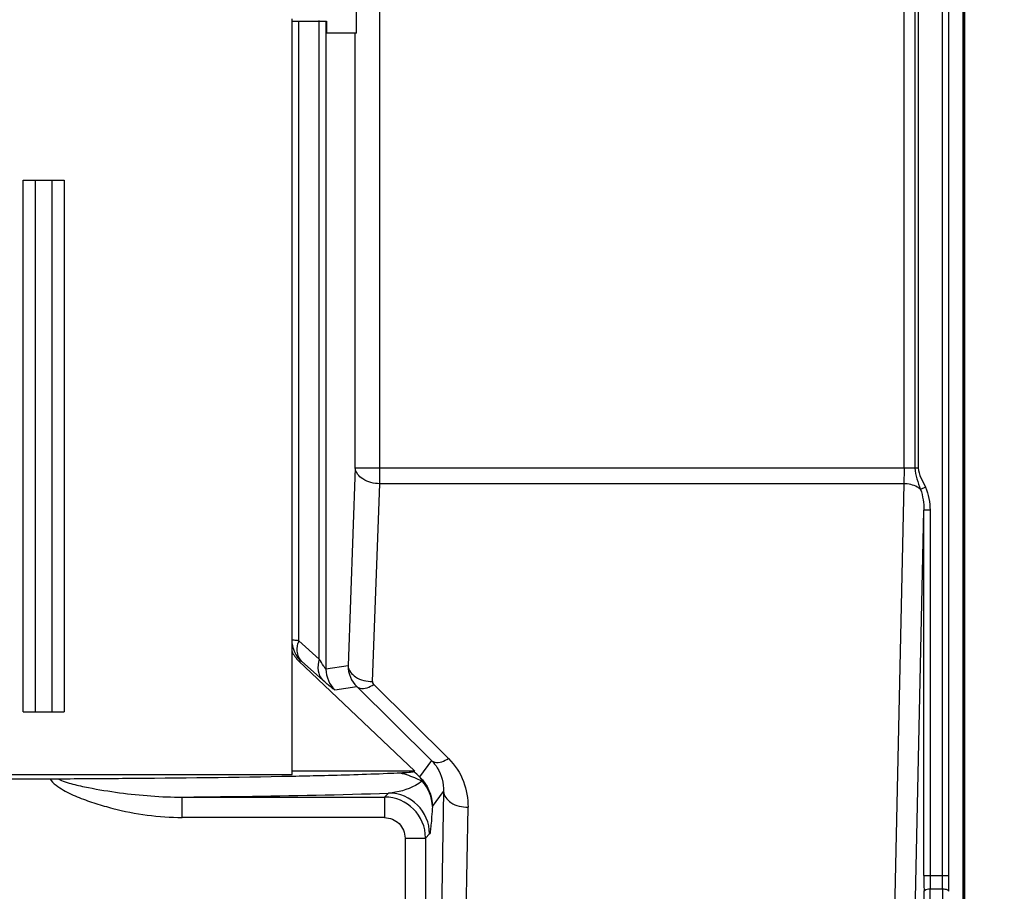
# Model space of a CAD drawing. Header units: inches. Extents: x 0 to 117, y 0 to 83.
# Tile 66 of 75: x 80.31 to 85.05, y 31.8 to 35.99. Entities that reach past the tile are written whole.
import ezdxf

# ---------------------------------------------------------------- set-up
doc = ezdxf.new("R2010")
doc.units = ezdxf.units.IN
doc.header["$LTSCALE"] = 6.431102
doc.header["$MEASUREMENT"] = 0
doc.layers.get('0').update_dxf_attribs({"linetype": 'CONTINUOUS'})
doc.styles.get("Standard").update_dxf_attribs({"font": 'txt', "width": 0.8})
doc.dimstyles.new('DIMSTYLE_1', dxfattribs={"dimtxt": 0.78125, "dimasz": 0.75, "dimexe": 0.18, "dimexo": 0.0625, "dimgap": 0.09, "dimtad": 1, "dimdec": 0, "dimzin": 4, "dimdsep": 46, "dimtxsty": 'STANDARD', "dimblk": '_FILLED', "dimblk1": '_FILLED', "dimblk2": '_FILLED', "dimcen": 0.09, "dimadec": 0, "dimazin": 0, "dimtfac": 1, "dimtdec": 0, "dimtofl": 0, "dimtmove": 0, "dimatfit": 3, "dimldrblk": '_FILLED', "dimfxl": 1, "dimtolj": 1, "dimtzin": 4, "dimarcsym": 0})

# ---------------------------------------------------------------- blocks, each defined once
blk = doc.blocks.new('_FILLED')
at = {"color": 0, "linetype": 'BYBLOCK'}
blk.add_solid([(0, 0), (-1, 0.1333), (-1, -0.1333)], dxfattribs=at)
blk = doc.blocks.new('*D12')
at = {"color": 7, "linetype": 'CONTINUOUS'}
for p, q in [((84.546, 55.0213), (88.1414, 55.0213)), ((87.5164, 55.0213), (87.5164, 42.7378)), ((87.5164, 30.4544), (87.5164, 42.7378)), ((84.546, 30.4544), (88.1414, 30.4544))]:
    blk.add_line(p, q, dxfattribs=at)
at = {"color": 7, "linetype": 'CONTINUOUS', "xscale": 0.75, "yscale": 0.75, "zscale": 0.75}
for p, rotation in [((87.5164, 55.0213), 90), ((87.5164, 30.4544), 270)]:
    blk.add_blockref('_FILLED', p, dxfattribs=dict(at, rotation=rotation))

msp = doc.modelspace()

# ---------------------------------------------------------------- linework, layer by layer
at = {"color": 7, "linetype": 'CONTINUOUS'}
for p, q in [((84.8536, 53.9502), (84.8536, 31.0891)), ((84.7559, 31.8717), (84.7559, 53.6053)), ((84.7854, 31.8717), (84.7854, 53.6053)), ((81.9344, 35.9261), (81.9344, 51.6945)), ((84.8585, 30.2446), (84.8585, 37.7812)), ((84.8635, 30.2394), (84.8635, 37.4981)), ((82.0466, 33.7571), (82.0466, 36.805)), ((84.5702, 33.833), (84.5702, 36.8052)), ((84.6227, 36.805), (84.6227, 33.833)), ((84.6384, 36.8049), (84.6384, 33.833)), ((81.6243, 32.3577), (81.6243, 35.994)), ((81.6243, 35.9838), (81.79, 35.9838)), ((81.6562, 33.0009), (81.6562, 35.9838)), ((81.7555, 32.9129), (81.7555, 35.9864)), ((81.7875, 35.9849), (81.7875, 32.864)), ((81.79, 35.9838), (81.79, 35.9261)), ((81.9344, 35.9261), (81.79, 35.9261)), ((81.9286, 33.833), (81.9286, 35.9261)), ((80.3298, 35.2181), (80.5266, 35.2181)), ((80.3298, 32.6591), (80.3298, 35.2181)), ((80.3888, 32.6591), (80.3888, 35.2181)), ((80.4676, 35.2181), (80.4676, 32.6591)), ((80.5266, 35.2181), (80.5266, 32.6591)), ((81.9286, 33.833), (81.8937, 32.8803)), ((81.9286, 33.833), (84.6384, 33.833)), ((82.0117, 32.8044), (82.0466, 33.7571)), ((84.5689, 33.7571), (82.0466, 33.7571)), ((84.5689, 33.7571), (84.5236, 31.699)), ((84.6738, 33.74), (84.6493, 33.7292)), ((84.622, 31.6357), (84.6658, 33.6292)), ((84.6954, 33.6292), (84.6658, 33.6292)), ((84.6658, 31.8717), (84.6658, 33.6292)), ((84.6954, 33.6292), (84.6954, 31.8717)), ((81.7555, 32.9129), (81.6562, 33.0009)), ((81.6558, 32.9046), (81.6671, 32.9042)), ((81.6558, 32.9046), (82.2147, 32.3742)), ((81.6711, 32.901), (81.7704, 32.813)), ((81.8937, 32.8803), (81.7875, 32.864)), ((81.8304, 32.7641), (81.9361, 32.7803)), ((81.9361, 32.7803), (82.2961, 32.4243)), ((82.3774, 32.434), (82.0173, 32.79)), ((80.3298, 32.6591), (80.5266, 32.6591)), ((82.2961, 32.4243), (82.2382, 32.3461)), ((82.2147, 32.3742), (81.6243, 32.3742)), ((82.2104, 32.371), (82.2147, 32.3742)), ((76.6967, 32.3577), (81.6243, 32.3577)), ((77.4299, 32.3369), (80.4598, 32.3369)), ((82.2996, 32.2034), (82.3533, 32.2759)), ((82.3533, 32.2759), (82.3367, 31.3293)), ((81.096, 32.2485), (82.07, 32.2485)), ((81.096, 32.1501), (81.096, 32.2485)), ((82.0893, 32.2678), (82.07, 32.2485)), ((82.07, 32.2485), (82.07, 32.1501)), ((82.4547, 31.2534), (82.4714, 32.2)), ((82.07, 32.1501), (81.096, 32.1501)), ((82.1684, 32.0517), (82.2668, 32.0517)), ((82.1684, 32.0517), (82.1684, 31.1236)), ((82.2668, 32.0517), (82.2861, 32.071)), ((82.2668, 32.0517), (82.2668, 31.1236)), ((84.6658, 31.8717), (84.7854, 31.8717)), ((84.6958, 31.8073), (84.7555, 31.8073))]:
    msp.add_line(p, q, dxfattribs=at)
for centre, radius, start, end in [((81.7956, 32.9554), 0.1466, 164.0476, 167.207), ((81.8004, 32.954), 0.1517, 162.0106, 164.0549), ((80.1111, 30.0024), 3.165, 47.7745, 48.4498), ((80.4579, 40.6356), 8.2987, 270.01345, 270.27148), ((81.7632, 39.8918), 7.5356, 272.4371, 272.90493), ((82.0699, 32.0517), 0.1969, 0.0199, 89.9801), ((82.0891, 32.0709), 0.1969, 0.0367, 89.9632), ((91.2066, 31.8701), 6.5407, 179.98584, 180.65599), ((89.3192, 31.8702), 4.6238, 179.9819, 180.7802), ((79.8216, 31.8701), 4.9343, 359.2703, 0.0184), ((77.7829, 31.87), 7.0025, 359.38751, 0.01347), ((78.0042, 31.7447), 6.6919, 359.98444, 0.53602), ((91.9543, 31.7445), 7.1991, 179.50041, 180.01313), ((80.1975, 31.744), 4.4691, 359.9854, 0.6564)]:
    msp.add_arc(centre, radius, start, end, dxfattribs=at)
msp.add_ellipse((81.7508, 33.0044), major_axis=(0.1379, -0.0042), ratio=0.998628, start_param=-2.701687, end_param=-2.30034, dxfattribs=at)
for points, knots in [([(82.0466, 33.7571), (82.0182, 33.7577), (81.9677, 33.7676), (81.9298, 33.8117), (81.9286, 33.833)], [0, 0, 0, 0, 0.571513, 1, 1, 1, 1]), ([(84.5702, 33.833), (84.5702, 33.8262), (84.5701, 33.8009), (84.5696, 33.7756), (84.5689, 33.7571)], [0, 0, 0, 0, 0.27008, 1, 1, 1, 1]), ([(84.6493, 33.7292), (84.6446, 33.7336), (84.6209, 33.7504), (84.5911, 33.7568), (84.5689, 33.7571)], [0, 0, 0, 0, 0.225337, 1, 1, 1, 1]), ([(81.6562, 33.0009), (81.6519, 33.0013), (81.6413, 33.0023), (81.6307, 33.0041), (81.6243, 33.0041)], [0, 0, 0, 0, 0.400854, 1, 1, 1, 1]), ([(81.6711, 32.901), (81.6702, 32.9017), (81.6688, 32.9026), (81.6676, 32.9042), (81.6671, 32.9042)], [0, 0, 0, 0, 0.69428, 1, 1, 1, 1]), ([(81.7555, 32.9129), (81.7497, 32.8949), (81.7442, 32.8591), (81.7591, 32.8245), (81.7704, 32.813)], [0, 0, 0, 0, 0.540764, 1, 1, 1, 1]), ([(81.7875, 32.864), (81.7859, 32.8647), (81.7825, 32.8704), (81.7713, 32.8857), (81.7625, 32.9015), (81.7555, 32.9129)], [0, 0, 0, 0, 0.090399, 0.314174, 1, 1, 1, 1]), ([(81.8937, 32.8803), (81.8948, 32.859), (81.9328, 32.8149), (81.9833, 32.805), (82.0117, 32.8044)], [0, 0, 0, 0, 0.428247, 1, 1, 1, 1]), ([(81.8304, 32.7641), (81.8284, 32.7632), (81.8218, 32.7709), (81.8099, 32.7778), (81.7917, 32.7946), (81.778, 32.8063), (81.7704, 32.813)], [0, 0, 0, 0, 0.083999, 0.291832, 0.604838, 1, 1, 1, 1]), ([(82.0117, 32.8044), (82.0117, 32.8008), (82.0119, 32.7947), (82.0168, 32.7922), (82.0183, 32.7918)], [0, 0, 0, 0, 0.699801, 1, 1, 1, 1]), ([(81.9361, 32.7803), (81.9403, 32.7768), (81.9674, 32.7651), (81.9977, 32.7784), (82.0173, 32.79)], [0, 0, 0, 0, 0.193454, 1, 1, 1, 1]), ([(82.2961, 32.4243), (82.3003, 32.4208), (82.3275, 32.409), (82.3577, 32.4223), (82.3774, 32.434)], [0, 0, 0, 0, 0.193446, 1, 1, 1, 1]), ([(82.2961, 32.4243), (82.3065, 32.4138), (82.34, 32.3711), (82.3544, 32.315), (82.3533, 32.2759)], [0, 0, 0, 0, 0.274474, 1, 1, 1, 1]), ([(82.3774, 32.434), (82.4085, 32.4027), (82.4582, 32.3288), (82.471, 32.2417), (82.4714, 32.2)], [0, 0, 0, 0, 0.514601, 1, 1, 1, 1]), ([(82.1451, 32.3659), (82.1592, 32.3666), (82.1788, 32.3669), (82.1998, 32.3701), (82.2083, 32.3695), (82.2104, 32.371)], [0, 0, 0, 0, 0.647571, 0.880122, 1, 1, 1, 1]), ([(80.4598, 32.3369), (80.4654, 32.324), (80.4887, 32.3052), (80.5349, 32.2742), (80.5999, 32.2451), (80.6795, 32.2167), (80.7882, 32.1862), (80.9267, 32.1578), (81.0397, 32.1518), (81.096, 32.1501)], [0, 0, 0, 0, 0.062462, 0.124801, 0.249811, 0.374848, 0.499899, 0.749946, 1, 1, 1, 1]), ([(80.4972, 32.337), (80.601, 32.3375), (80.9771, 32.3398), (81.3532, 32.3441), (81.6255, 32.3497)], [0, 0, 0, 0, 0.275984, 1, 1, 1, 1]), ([(80.4972, 32.337), (80.5196, 32.3248), (80.5692, 32.3103), (80.6683, 32.2888), (80.7937, 32.2683), (80.9447, 32.2525), (81.0457, 32.2483), (81.096, 32.2485)], [0, 0, 0, 0, 0.12583, 0.251342, 0.501901, 0.751477, 1, 1, 1, 1]), ([(81.6255, 32.3497), (81.6703, 32.3506), (81.823, 32.354), (81.9758, 32.3584), (82.0836, 32.363)], [0, 0, 0, 0, 0.293394, 1, 1, 1, 1]), ([(82.2509, 32.3251), (82.2407, 32.3178), (82.1919, 32.2872), (82.1342, 32.2705), (82.0893, 32.2678)], [0, 0, 0, 0, 0.218199, 1, 1, 1, 1]), ([(82.1451, 32.3659), (82.1714, 32.3578), (82.2079, 32.3468), (82.2417, 32.3297), (82.2509, 32.3251)], [0, 0, 0, 0, 0.727576, 1, 1, 1, 1]), ([(82.3533, 32.2759), (82.3538, 32.2546), (82.3917, 32.2095), (82.4428, 32.2003), (82.4714, 32.2)], [0, 0, 0, 0, 0.426493, 1, 1, 1, 1]), ([(81.096, 32.2485), (81.1944, 32.2496), (81.5255, 32.2537), (81.8566, 32.2597), (82.0893, 32.2678)], [0, 0, 0, 0, 0.296963, 1, 1, 1, 1]), ([(82.2996, 32.2034), (82.2986, 32.1868), (82.2964, 32.1569), (82.2941, 32.1163), (82.2892, 32.0903), (82.2893, 32.0741), (82.2861, 32.071)], [0, 0, 0, 0, 0.3746, 0.680383, 0.898959, 1, 1, 1, 1]), ([(82.07, 32.1501), (82.0951, 32.1496), (82.1476, 32.1294), (82.1679, 32.0768), (82.1684, 32.0517)], [0, 0, 0, 0, 0.5, 1, 1, 1, 1]), ([(84.6663, 31.7952), (84.6664, 31.7969), (84.6735, 31.8067), (84.6864, 31.8072), (84.6958, 31.8073)], [0, 0, 0, 0, 0.155342, 1, 1, 1, 1]), ([(84.7555, 31.8073), (84.7592, 31.8072), (84.7691, 31.8064), (84.7846, 31.8023), (84.785, 31.7952)], [0, 0, 0, 0, 0.342298, 1, 1, 1, 1])]:
    msp.add_open_spline(points, degree=3, knots=knots, dxfattribs=at)
for points in [[(84.6227, 33.833), (84.6228, 33.7973), (84.6377, 33.763), (84.6493, 33.7292)], [(84.6384, 33.833), (84.6407, 33.7999), (84.6587, 33.7695), (84.6738, 33.74)], [(84.6493, 33.7292), (84.661, 33.6975), (84.666, 33.663), (84.6658, 33.6292)], [(84.6738, 33.74), (84.6884, 33.7053), (84.6951, 33.6668), (84.6954, 33.6292)], [(81.6671, 32.9042), (81.6408, 32.9292), (81.6243, 32.9679), (81.6243, 33.0041)], [(81.6515, 32.9388), (81.6481, 32.9548), (81.649, 32.9719), (81.6526, 32.9878)], [(81.6711, 32.901), (81.6611, 32.9111), (81.6544, 32.9249), (81.6515, 32.9388)], [(81.7875, 32.864), (81.7875, 32.8277), (81.8041, 32.789), (81.8304, 32.7641)], [(81.8937, 32.8803), (81.8936, 32.8441), (81.9099, 32.8053), (81.9361, 32.7803)], [(82.2509, 32.3251), (82.2481, 32.3328), (82.2438, 32.3402), (82.2382, 32.3461)], [(82.2382, 32.3461), (82.2758, 32.3105), (82.2995, 32.2552), (82.2996, 32.2034)], [(82.2996, 32.2034), (82.2993, 32.2471), (82.2804, 32.2928), (82.2509, 32.3251)]]:
    msp.add_open_spline(points, degree=3, dxfattribs=at)

# ---------------------------------------------------------------- dimensions: what is measured, and where the dimension line sits
dim = msp.add_linear_dim(base=(87.5164, 30.4544), p1=(84.546, 55.0213), p2=(84.546, 30.4544), angle=270, dimstyle='DIMSTYLE_1', dxfattribs=at)
dim.commit()
dim.dimension.update_dxf_attribs({"geometry": '*D12', "text_midpoint": (87.3211, 41.8003), "dimtype": 160})

doc.saveas('drawing.dxf')
